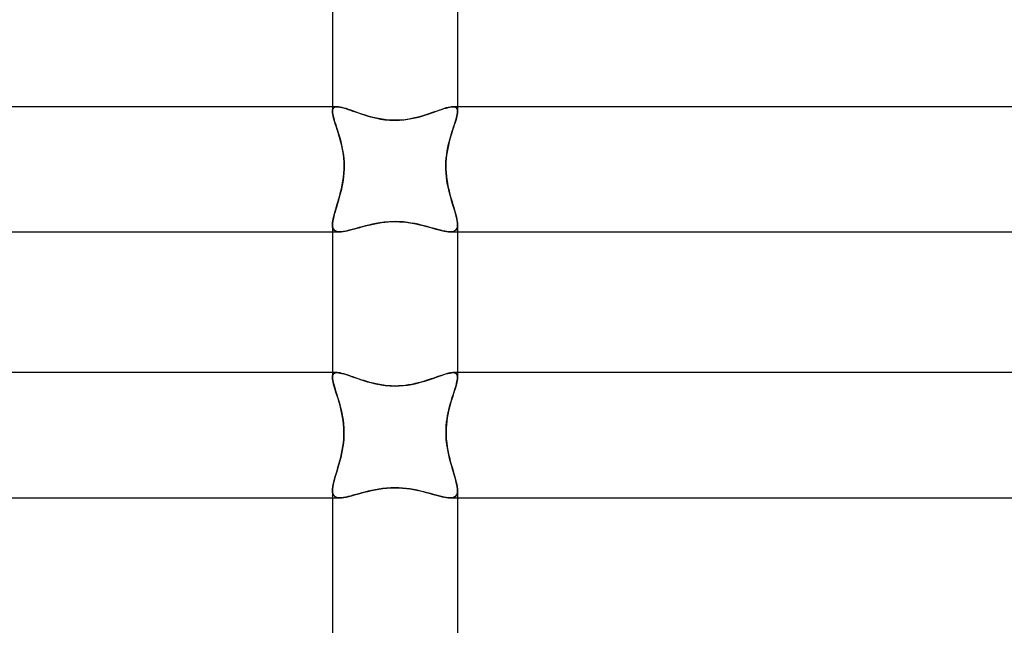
# Model space of a CAD drawing. Header units: millimetres. Extents: x -232 to 232, y -2 to 170.
# Tile 17 of 33: x -12 to 19, y 64 to 83. Entities that reach past the tile are written whole.
import ezdxf

# ---------------------------------------------------------------- set-up
doc = ezdxf.new("R2010")
doc.units = ezdxf.units.MM
doc.layers.add('HIDDEN', color=7, linetype='Continuous')
doc.layers.add('THICK', color=7, linetype='Continuous')

msp = doc.modelspace()

# ---------------------------------------------------------------- linework, layer by layer
at = {"layer": 'HIDDEN'}
for p, q in [((-1.855, 80.5), (-2, 80.5)), ((-2, 80.351), (-1.996, 80.398)), ((-1.996, 80.397), (-2, 80.351)), ((-1.997, 80.306), (-2, 80.351)), ((-1.99, 80.256), (-1.997, 80.306)), ((-1.985, 80.435), (-1.996, 80.397)), ((-1.996, 80.398), (-1.985, 80.435)), ((-1.965, 80.464), (-1.985, 80.435)), ((-1.985, 80.435), (-1.965, 80.464)), ((-1.937, 80.484), (-1.965, 80.464)), ((-1.965, 80.464), (-1.937, 80.484)), ((-1.9, 80.496), (-1.937, 80.484)), ((-1.937, 80.484), (-1.9, 80.496)), ((-1.855, 80.5), (-1.9, 80.496)), ((-1.9, 80.496), (-1.855, 80.5)), ((-1.809, 80.497), (-1.855, 80.5)), ((-1.855, 80.5), (-1.81, 80.497)), ((-1.81, 80.497), (-1.759, 80.489)), ((-1.757, 80.489), (-1.809, 80.497)), ((-1.759, 80.489), (-1.702, 80.477)), ((-1.698, 80.476), (-1.757, 80.489)), ((-1.702, 80.477), (-1.64, 80.46)), ((-1.634, 80.458), (-1.698, 80.476)), ((-1.64, 80.46), (-1.572, 80.439)), ((-1.565, 80.437), (-1.634, 80.458)), ((-1.572, 80.439), (-1.501, 80.415)), ((-1.492, 80.412), (-1.565, 80.437)), ((-1.501, 80.415), (-1.424, 80.389)), ((-1.413, 80.385), (-1.492, 80.412)), ((-1.424, 80.389), (-1.344, 80.361)), ((-1.33, 80.356), (-1.413, 80.385)), ((-1.344, 80.361), (-1.26, 80.331)), ((-1.243, 80.325), (-1.33, 80.356)), ((-1.26, 80.331), (-1.172, 80.3)), ((-1.152, 80.293), (-1.243, 80.325)), ((-1.172, 80.3), (-1.08, 80.269)), ((-1.057, 80.261), (-1.152, 80.293)), ((1.057, 80.261), (1.151, 80.293)), ((1.171, 80.3), (1.08, 80.269)), ((1.151, 80.293), (1.242, 80.325)), ((1.259, 80.331), (1.171, 80.3)), ((1.242, 80.325), (1.329, 80.356)), ((1.344, 80.361), (1.259, 80.331)), ((1.329, 80.356), (1.413, 80.385)), ((1.424, 80.389), (1.344, 80.361)), ((1.413, 80.385), (1.491, 80.412)), ((1.5, 80.415), (1.424, 80.389)), ((1.491, 80.412), (1.565, 80.437)), ((1.572, 80.439), (1.5, 80.415)), ((1.565, 80.437), (1.634, 80.458)), ((1.64, 80.46), (1.572, 80.439)), ((1.634, 80.458), (1.698, 80.476)), ((1.702, 80.477), (1.64, 80.46)), ((1.698, 80.476), (1.756, 80.489)), ((1.759, 80.489), (1.702, 80.477)), ((1.756, 80.489), (1.809, 80.497)), ((1.81, 80.497), (1.759, 80.489)), ((1.809, 80.497), (1.855, 80.5)), ((1.855, 80.5), (1.81, 80.497)), ((1.855, 80.5), (1.9, 80.496)), ((1.9, 80.496), (1.855, 80.5)), ((2, 80.5), (1.855, 80.5)), ((1.9, 80.496), (1.937, 80.484)), ((1.937, 80.484), (1.9, 80.496)), ((1.937, 80.484), (1.965, 80.464)), ((1.965, 80.464), (1.937, 80.484)), ((1.965, 80.464), (1.985, 80.435)), ((1.985, 80.435), (1.965, 80.464)), ((1.985, 80.435), (1.996, 80.397)), ((1.996, 80.398), (1.985, 80.435)), ((1.997, 80.305), (1.99, 80.253)), ((2, 80.351), (1.996, 80.398)), ((1.996, 80.397), (2, 80.351)), ((2, 80.351), (1.997, 80.305)), ((-1.979, 80.2), (-1.99, 80.256)), ((-1.963, 80.139), (-1.979, 80.2)), ((-1.945, 80.073), (-1.963, 80.139)), ((-1.923, 80.002), (-1.945, 80.073)), ((-1.899, 79.928), (-1.923, 80.002)), ((-1.08, 80.269), (-0.986, 80.238)), ((-0.959, 80.23), (-1.057, 80.261)), ((-0.986, 80.238), (-0.888, 80.208)), ((-0.858, 80.199), (-0.959, 80.23)), ((-0.888, 80.208), (-0.787, 80.179)), ((-0.753, 80.17), (-0.858, 80.199)), ((-0.787, 80.179), (-0.684, 80.153)), ((-0.645, 80.143), (-0.753, 80.17)), ((-0.684, 80.153), (-0.578, 80.128)), ((-0.531, 80.119), (-0.645, 80.143)), ((-0.578, 80.128), (-0.459, 80.106)), ((-0.408, 80.098), (-0.531, 80.119)), ((-0.459, 80.106), (-0.322, 80.085)), ((-0.279, 80.081), (-0.408, 80.098)), ((-0.322, 80.085), (-0.169, 80.071)), ((-0.142, 80.07), (-0.279, 80.081)), ((-0.169, 80.071), (0, 80.066)), ((0, 80.066), (-0.142, 80.07)), ((0.169, 80.071), (0, 80.066)), ((0, 80.066), (0.142, 80.07)), ((0.142, 80.07), (0.278, 80.081)), ((0.322, 80.085), (0.169, 80.071)), ((0.278, 80.081), (0.408, 80.097)), ((0.458, 80.106), (0.322, 80.085)), ((0.408, 80.097), (0.53, 80.119)), ((0.577, 80.128), (0.458, 80.106)), ((0.53, 80.119), (0.645, 80.143)), ((0.683, 80.152), (0.577, 80.128)), ((0.645, 80.143), (0.753, 80.17)), ((0.787, 80.179), (0.683, 80.152)), ((0.753, 80.17), (0.857, 80.199)), ((0.887, 80.208), (0.787, 80.179)), ((0.857, 80.199), (0.958, 80.229)), ((0.985, 80.238), (0.887, 80.208)), ((0.958, 80.229), (1.057, 80.261)), ((1.08, 80.269), (0.985, 80.238)), ((1.92, 79.992), (1.895, 79.915)), ((1.942, 80.064), (1.92, 79.992)), ((1.962, 80.132), (1.942, 80.064)), ((1.978, 80.195), (1.962, 80.132)), ((1.99, 80.253), (1.978, 80.195)), ((-1.874, 79.849), (-1.899, 79.928)), ((-1.847, 79.766), (-1.874, 79.849)), ((-1.82, 79.68), (-1.847, 79.766)), ((-1.792, 79.591), (-1.82, 79.68)), ((1.813, 79.66), (1.785, 79.568)), ((1.841, 79.749), (1.813, 79.66)), ((1.869, 79.834), (1.841, 79.749)), ((1.895, 79.915), (1.869, 79.834)), ((-1.765, 79.497), (-1.792, 79.591)), ((-1.738, 79.4), (-1.765, 79.497)), ((-1.713, 79.299), (-1.738, 79.4)), ((1.731, 79.374), (1.707, 79.272)), ((1.758, 79.472), (1.731, 79.374)), ((1.785, 79.568), (1.758, 79.472)), ((-1.69, 79.193), (-1.713, 79.299)), ((-1.669, 79.084), (-1.69, 79.193)), ((-1.652, 78.972), (-1.669, 79.084)), ((1.665, 79.061), (1.649, 78.952)), ((1.684, 79.168), (1.665, 79.061)), ((1.707, 79.272), (1.684, 79.168)), ((-1.638, 78.856), (-1.652, 78.972)), ((-1.629, 78.738), (-1.638, 78.856)), ((-1.626, 78.62), (-1.629, 78.738)), ((1.629, 78.727), (1.625, 78.614)), ((1.637, 78.84), (1.629, 78.727)), ((1.649, 78.952), (1.637, 78.84)), ((-1.634, 78.372), (-1.627, 78.5)), ((-1.627, 78.5), (-1.626, 78.62)), ((1.625, 78.614), (1.627, 78.5)), ((1.627, 78.5), (1.633, 78.388)), ((-1.686, 77.998), (-1.664, 78.119)), ((-1.664, 78.119), (-1.647, 78.244)), ((-1.647, 78.244), (-1.634, 78.372)), ((1.633, 78.388), (1.643, 78.278)), ((1.643, 78.278), (1.657, 78.169)), ((1.657, 78.169), (1.674, 78.061)), ((-1.766, 77.657), (-1.738, 77.767)), ((-1.738, 77.767), (-1.711, 77.88)), ((-1.711, 77.88), (-1.686, 77.998)), ((1.674, 78.061), (1.694, 77.955)), ((1.694, 77.955), (1.717, 77.851)), ((1.717, 77.851), (1.742, 77.749)), ((-1.855, 77.351), (-1.826, 77.449)), ((-1.826, 77.449), (-1.796, 77.552)), ((-1.796, 77.552), (-1.766, 77.657)), ((1.742, 77.749), (1.768, 77.65)), ((1.768, 77.65), (1.796, 77.553)), ((1.796, 77.553), (1.823, 77.46)), ((1.823, 77.46), (1.85, 77.369)), ((-1.935, 77.079), (-1.911, 77.165)), ((-1.911, 77.165), (-1.884, 77.256)), ((-1.884, 77.256), (-1.855, 77.351)), ((1.85, 77.369), (1.876, 77.282)), ((1.876, 77.282), (1.901, 77.198)), ((1.901, 77.198), (1.925, 77.117)), ((-1.997, 76.784), (-1.988, 76.849)), ((-1.988, 76.849), (-1.975, 76.92)), ((-1.975, 76.92), (-1.957, 76.997)), ((-1.957, 76.997), (-1.935, 77.079)), ((-0.18, 76.823), (-0.342, 76.809)), ((-0.326, 76.81), (-0.218, 76.82)), ((-0.218, 76.82), (-0.109, 76.826)), ((0, 76.828), (-0.18, 76.823)), ((-0.109, 76.826), (0, 76.828)), ((0.141, 76.825), (0, 76.828)), ((0, 76.828), (0.141, 76.825)), ((0.275, 76.816), (0.141, 76.825)), ((0.141, 76.825), (0.282, 76.815)), ((0.402, 76.801), (0.275, 76.816)), ((1.925, 77.117), (1.946, 77.041)), ((1.946, 77.041), (1.964, 76.968)), ((1.964, 76.968), (1.979, 76.9)), ((1.979, 76.9), (1.99, 76.836)), ((1.99, 76.836), (1.998, 76.778)), ((-2, 76.724), (-1.997, 76.784)), ((-2, 76.724), (-1.997, 76.67)), ((-1.996, 76.664), (-2, 76.724)), ((-1.997, 76.67), (-1.987, 76.624)), ((-1.983, 76.612), (-1.996, 76.664)), ((-1.987, 76.624), (-1.969, 76.585)), ((-1.96, 76.571), (-1.983, 76.612)), ((-1.969, 76.585), (-1.944, 76.553)), ((-1.927, 76.539), (-1.96, 76.571)), ((-1.944, 76.553), (-1.912, 76.529)), ((-1.885, 76.517), (-1.927, 76.539)), ((-1.912, 76.529), (-1.872, 76.513)), ((-1.833, 76.504), (-1.885, 76.517)), ((-1.872, 76.513), (-1.826, 76.503)), ((-1.772, 76.5), (-1.833, 76.504)), ((-1.826, 76.503), (-1.772, 76.5)), ((-1.713, 76.503), (-1.772, 76.5)), ((-1.772, 76.5), (-1.718, 76.502)), ((-1.718, 76.502), (-1.659, 76.509)), ((-1.647, 76.511), (-1.713, 76.503)), ((-1.659, 76.509), (-1.595, 76.52)), ((-1.576, 76.524), (-1.647, 76.511)), ((-1.595, 76.52), (-1.527, 76.534)), ((-1.499, 76.541), (-1.576, 76.524)), ((-1.527, 76.534), (-1.454, 76.552)), ((-1.417, 76.561), (-1.499, 76.541)), ((-1.454, 76.552), (-1.377, 76.572)), ((-1.33, 76.585), (-1.417, 76.561)), ((-1.377, 76.572), (-1.297, 76.594)), ((-1.239, 76.61), (-1.33, 76.585)), ((-1.297, 76.594), (-1.213, 76.617)), ((-1.144, 76.637), (-1.239, 76.61)), ((-1.213, 76.617), (-1.125, 76.642)), ((-1.044, 76.664), (-1.144, 76.637)), ((-1.125, 76.642), (-1.035, 76.667)), ((-0.941, 76.692), (-1.044, 76.664)), ((-1.035, 76.667), (-0.941, 76.692)), ((-0.834, 76.719), (-0.941, 76.692)), ((-0.941, 76.692), (-0.844, 76.716)), ((-0.844, 76.716), (-0.745, 76.739)), ((-0.723, 76.744), (-0.834, 76.719)), ((-0.745, 76.739), (-0.643, 76.761)), ((-0.61, 76.767), (-0.723, 76.744)), ((-0.643, 76.761), (-0.539, 76.78)), ((-0.486, 76.789), (-0.61, 76.767)), ((-0.539, 76.78), (-0.433, 76.797)), ((-0.342, 76.809), (-0.486, 76.789)), ((-0.433, 76.797), (-0.326, 76.81)), ((0.282, 76.815), (0.417, 76.799)), ((0.521, 76.783), (0.402, 76.801)), ((0.417, 76.799), (0.547, 76.779)), ((0.632, 76.763), (0.521, 76.783)), ((0.547, 76.779), (0.671, 76.755)), ((0.736, 76.741), (0.632, 76.763)), ((0.671, 76.755), (0.789, 76.729)), ((0.836, 76.718), (0.736, 76.741)), ((0.789, 76.729), (0.901, 76.702)), ((0.933, 76.694), (0.836, 76.718)), ((0.901, 76.702), (1.009, 76.674)), ((1.028, 76.669), (0.933, 76.694)), ((1.009, 76.674), (1.114, 76.645)), ((1.119, 76.643), (1.028, 76.669)), ((1.114, 76.645), (1.214, 76.617)), ((1.208, 76.619), (1.119, 76.643)), ((1.292, 76.595), (1.208, 76.619)), ((1.214, 76.617), (1.31, 76.59)), ((1.374, 76.573), (1.292, 76.595)), ((1.31, 76.59), (1.401, 76.565)), ((1.451, 76.553), (1.374, 76.573)), ((1.401, 76.565), (1.487, 76.544)), ((1.524, 76.535), (1.451, 76.553)), ((1.487, 76.544), (1.568, 76.526)), ((1.593, 76.52), (1.524, 76.535)), ((1.568, 76.526), (1.642, 76.512)), ((1.658, 76.509), (1.593, 76.52)), ((1.642, 76.512), (1.711, 76.503)), ((1.718, 76.502), (1.658, 76.509)), ((1.711, 76.503), (1.772, 76.5)), ((1.772, 76.5), (1.718, 76.502)), ((1.772, 76.5), (1.834, 76.504)), ((1.826, 76.503), (1.772, 76.5)), ((1.873, 76.513), (1.826, 76.503)), ((1.834, 76.504), (1.886, 76.517)), ((1.913, 76.529), (1.873, 76.513)), ((1.886, 76.517), (1.928, 76.539)), ((1.945, 76.553), (1.913, 76.529)), ((1.928, 76.539), (1.96, 76.571)), ((1.969, 76.585), (1.945, 76.553)), ((1.96, 76.571), (1.983, 76.613)), ((1.987, 76.624), (1.969, 76.585)), ((1.983, 76.613), (1.996, 76.664)), ((1.997, 76.67), (1.987, 76.624)), ((1.996, 76.664), (2, 76.724)), ((2, 76.724), (1.997, 76.67)), ((1.998, 76.778), (2, 76.724)), ((-2, 76.5), (-1.773, 76.5)), ((1.773, 76.5), (2, 76.5)), ((-1.852, 72), (-2, 72)), ((-1.996, 71.895), (-2, 71.848)), ((-2, 71.848), (-1.996, 71.895)), ((-1.997, 71.802), (-2, 71.848)), ((-1.99, 71.751), (-1.997, 71.802)), ((-1.984, 71.934), (-1.996, 71.895)), ((-1.996, 71.895), (-1.984, 71.933)), ((-1.964, 71.963), (-1.984, 71.934)), ((-1.984, 71.933), (-1.964, 71.963)), ((-1.935, 71.984), (-1.964, 71.963)), ((-1.964, 71.963), (-1.935, 71.984)), ((-1.898, 71.996), (-1.935, 71.984)), ((-1.935, 71.984), (-1.898, 71.996)), ((-1.852, 72), (-1.898, 71.996)), ((-1.898, 71.996), (-1.851, 72)), ((-1.806, 71.997), (-1.852, 72)), ((-1.851, 72), (-1.805, 71.997)), ((-1.755, 71.99), (-1.806, 71.997)), ((-1.805, 71.997), (-1.754, 71.989)), ((-1.699, 71.977), (-1.755, 71.99)), ((-1.754, 71.989), (-1.696, 71.977)), ((-1.638, 71.961), (-1.699, 71.977)), ((-1.696, 71.977), (-1.634, 71.96)), ((-1.572, 71.941), (-1.638, 71.961)), ((-1.634, 71.96), (-1.566, 71.939)), ((-1.501, 71.918), (-1.572, 71.941)), ((-1.566, 71.939), (-1.493, 71.915)), ((-1.426, 71.893), (-1.501, 71.918)), ((-1.493, 71.915), (-1.416, 71.889)), ((-1.347, 71.865), (-1.426, 71.893)), ((-1.416, 71.889), (-1.335, 71.861)), ((-1.265, 71.836), (-1.347, 71.865)), ((-1.335, 71.861), (-1.25, 71.831)), ((-1.179, 71.807), (-1.265, 71.836)), ((-1.25, 71.831), (-1.161, 71.801)), ((-1.089, 71.776), (-1.179, 71.807)), ((-1.161, 71.801), (-1.069, 71.77)), ((1.12, 71.787), (1.03, 71.757)), ((1.051, 71.764), (1.146, 71.795)), ((1.207, 71.816), (1.12, 71.787)), ((1.146, 71.795), (1.237, 71.827)), ((1.29, 71.845), (1.207, 71.816)), ((1.237, 71.827), (1.324, 71.857)), ((1.369, 71.873), (1.29, 71.845)), ((1.324, 71.857), (1.407, 71.886)), ((1.445, 71.899), (1.369, 71.873)), ((1.407, 71.886), (1.486, 71.913)), ((1.517, 71.923), (1.445, 71.899)), ((1.486, 71.913), (1.56, 71.937)), ((1.585, 71.945), (1.517, 71.923)), ((1.56, 71.937), (1.629, 71.959)), ((1.648, 71.964), (1.585, 71.945)), ((1.629, 71.959), (1.693, 71.976)), ((1.706, 71.979), (1.648, 71.964)), ((1.693, 71.976), (1.752, 71.989)), ((1.76, 71.99), (1.706, 71.979)), ((1.752, 71.989), (1.805, 71.997)), ((1.808, 71.998), (1.76, 71.99)), ((1.805, 71.997), (1.852, 72)), ((1.851, 72), (1.808, 71.998)), ((1.892, 71.997), (1.851, 72)), ((1.852, 72), (1.898, 71.996)), ((2, 72), (1.852, 72)), ((1.926, 71.988), (1.892, 71.997)), ((1.898, 71.996), (1.936, 71.984)), ((1.953, 71.973), (1.926, 71.988)), ((1.936, 71.984), (1.964, 71.963)), ((1.974, 71.951), (1.953, 71.973)), ((1.964, 71.963), (1.985, 71.933)), ((1.989, 71.923), (1.974, 71.951)), ((1.985, 71.933), (1.996, 71.895)), ((1.997, 71.888), (1.989, 71.923)), ((1.997, 71.801), (1.99, 71.748)), ((1.996, 71.895), (2, 71.848)), ((2, 71.847), (1.997, 71.888)), ((2, 71.848), (1.997, 71.801)), ((-1.979, 71.695), (-1.99, 71.751)), ((-1.964, 71.634), (-1.979, 71.695)), ((-1.945, 71.568), (-1.964, 71.634)), ((-1.924, 71.498), (-1.945, 71.568)), ((-1.901, 71.423), (-1.924, 71.498)), ((-0.997, 71.747), (-1.089, 71.776)), ((-1.069, 71.77), (-0.974, 71.739)), ((-0.902, 71.717), (-0.997, 71.747)), ((-0.974, 71.739), (-0.875, 71.71)), ((-0.804, 71.689), (-0.902, 71.717)), ((-0.875, 71.71), (-0.774, 71.681)), ((-0.703, 71.663), (-0.804, 71.689)), ((-0.774, 71.681), (-0.67, 71.655)), ((-0.597, 71.639), (-0.703, 71.663)), ((-0.67, 71.655), (-0.563, 71.632)), ((-0.486, 71.617), (-0.597, 71.639)), ((-0.563, 71.632), (-0.446, 71.61)), ((-0.37, 71.599), (-0.486, 71.617)), ((-0.446, 71.61), (-0.313, 71.591)), ((-0.25, 71.584), (-0.37, 71.599)), ((-0.313, 71.591), (-0.164, 71.578)), ((-0.125, 71.576), (-0.25, 71.584)), ((-0.164, 71.578), (0, 71.573)), ((0, 71.573), (-0.125, 71.576)), ((0, 71.573), (0.138, 71.576)), ((0.11, 71.575), (0, 71.573)), ((0.219, 71.582), (0.11, 71.575)), ((0.138, 71.576), (0.273, 71.587)), ((0.326, 71.593), (0.219, 71.582)), ((0.273, 71.587), (0.401, 71.603)), ((0.433, 71.608), (0.326, 71.593)), ((0.401, 71.603), (0.524, 71.624)), ((0.539, 71.627), (0.433, 71.608)), ((0.524, 71.624), (0.639, 71.648)), ((0.642, 71.649), (0.539, 71.627)), ((0.639, 71.648), (0.747, 71.674)), ((0.743, 71.673), (0.642, 71.649)), ((0.842, 71.7), (0.743, 71.673)), ((0.747, 71.674), (0.851, 71.703)), ((0.938, 71.728), (0.842, 71.7)), ((0.851, 71.703), (0.953, 71.733)), ((1.03, 71.757), (0.938, 71.728)), ((0.953, 71.733), (1.051, 71.764)), ((1.921, 71.487), (1.897, 71.411)), ((1.943, 71.56), (1.921, 71.487)), ((1.962, 71.628), (1.943, 71.56)), ((1.978, 71.691), (1.962, 71.628)), ((1.99, 71.748), (1.978, 71.691)), ((-1.876, 71.344), (-1.901, 71.423)), ((-1.849, 71.262), (-1.876, 71.344)), ((-1.822, 71.176), (-1.849, 71.262)), ((-1.795, 71.087), (-1.822, 71.176)), ((1.816, 71.156), (1.789, 71.064)), ((1.844, 71.245), (1.816, 71.156)), ((1.871, 71.329), (1.844, 71.245)), ((1.897, 71.411), (1.871, 71.329)), ((-1.769, 70.993), (-1.795, 71.087)), ((-1.742, 70.896), (-1.769, 70.993)), ((-1.717, 70.795), (-1.742, 70.896)), ((1.736, 70.87), (1.711, 70.768)), ((1.762, 70.968), (1.736, 70.87)), ((1.789, 71.064), (1.762, 70.968)), ((-1.695, 70.69), (-1.717, 70.795)), ((-1.674, 70.581), (-1.695, 70.69)), ((-1.657, 70.469), (-1.674, 70.581)), ((1.671, 70.558), (1.655, 70.449)), ((1.69, 70.664), (1.671, 70.558)), ((1.711, 70.768), (1.69, 70.664)), ((-1.644, 70.354), (-1.657, 70.469)), ((-1.636, 70.237), (-1.644, 70.354)), ((-1.632, 70.119), (-1.636, 70.237)), ((1.635, 70.226), (1.632, 70.113)), ((1.643, 70.338), (1.635, 70.226)), ((1.655, 70.449), (1.643, 70.338)), ((-1.64, 69.878), (-1.633, 70)), ((-1.633, 70), (-1.632, 70.119)), ((1.632, 70.113), (1.633, 70)), ((1.633, 70), (1.64, 69.877)), ((-1.688, 69.519), (-1.667, 69.637)), ((-1.667, 69.637), (-1.651, 69.756)), ((-1.651, 69.756), (-1.64, 69.878)), ((1.64, 69.877), (1.652, 69.755)), ((1.652, 69.755), (1.668, 69.634)), ((1.668, 69.634), (1.688, 69.516)), ((-1.765, 69.179), (-1.737, 69.289)), ((-1.737, 69.289), (-1.711, 69.403)), ((-1.711, 69.403), (-1.688, 69.519)), ((1.688, 69.516), (1.712, 69.4)), ((1.712, 69.4), (1.738, 69.286)), ((1.738, 69.286), (1.766, 69.175)), ((-1.854, 68.867), (-1.825, 68.967)), ((-1.825, 68.967), (-1.795, 69.071)), ((-1.795, 69.071), (-1.765, 69.179)), ((1.766, 69.175), (1.796, 69.068)), ((1.796, 69.068), (1.826, 68.964)), ((1.826, 68.964), (1.855, 68.863)), ((-1.935, 68.59), (-1.91, 68.678)), ((-1.91, 68.678), (-1.883, 68.77)), ((-1.883, 68.77), (-1.854, 68.867)), ((1.855, 68.863), (1.884, 68.767)), ((1.884, 68.767), (1.911, 68.675)), ((1.911, 68.675), (1.935, 68.588)), ((-1.997, 68.289), (-1.988, 68.356)), ((-1.988, 68.356), (-1.974, 68.429)), ((-1.974, 68.429), (-1.956, 68.507)), ((-1.956, 68.507), (-1.935, 68.59)), ((-0.135, 68.319), (-0.269, 68.31)), ((-0.258, 68.311), (-0.13, 68.319)), ((0, 68.322), (-0.135, 68.319)), ((-0.13, 68.319), (0, 68.322)), ((0.121, 68.32), (0, 68.322)), ((0, 68.322), (0.121, 68.32)), ((0.241, 68.312), (0.121, 68.32)), ((0.121, 68.32), (0.243, 68.312)), ((1.935, 68.588), (1.957, 68.505)), ((1.957, 68.505), (1.975, 68.427)), ((1.975, 68.427), (1.988, 68.355)), ((1.988, 68.355), (1.997, 68.289)), ((-2, 68.229), (-1.997, 68.289)), ((-2, 68.229), (-1.996, 68.167)), ((-1.996, 68.167), (-2, 68.229)), ((-1.996, 68.167), (-1.983, 68.115)), ((-1.982, 68.115), (-1.996, 68.167)), ((-1.983, 68.115), (-1.96, 68.073)), ((-1.959, 68.072), (-1.982, 68.115)), ((-1.96, 68.073), (-1.927, 68.04)), ((-1.926, 68.04), (-1.959, 68.072)), ((-1.927, 68.04), (-1.883, 68.017)), ((-1.883, 68.017), (-1.926, 68.04)), ((-1.883, 68.017), (-1.83, 68.004)), ((-1.83, 68.004), (-1.883, 68.017)), ((-1.83, 68.004), (-1.767, 68)), ((-1.768, 68), (-1.83, 68.004)), ((-1.709, 68.003), (-1.768, 68)), ((-1.767, 68), (-1.704, 68.003)), ((-1.645, 68.01), (-1.709, 68.003)), ((-1.704, 68.003), (-1.635, 68.012)), ((-1.576, 68.023), (-1.645, 68.01)), ((-1.635, 68.012), (-1.558, 68.026)), ((-1.501, 68.039), (-1.576, 68.023)), ((-1.558, 68.026), (-1.475, 68.045)), ((-1.422, 68.058), (-1.501, 68.039)), ((-1.475, 68.045), (-1.387, 68.067)), ((-1.337, 68.08), (-1.422, 68.058)), ((-1.387, 68.067), (-1.293, 68.092)), ((-1.249, 68.104), (-1.337, 68.08)), ((-1.293, 68.092), (-1.195, 68.119)), ((-1.156, 68.13), (-1.249, 68.104)), ((-1.195, 68.119), (-1.091, 68.147)), ((-1.06, 68.156), (-1.156, 68.13)), ((-1.091, 68.147), (-0.983, 68.176)), ((-0.96, 68.182), (-1.06, 68.156)), ((-0.983, 68.176), (-0.871, 68.205)), ((-0.856, 68.208), (-0.96, 68.182)), ((-0.871, 68.205), (-0.755, 68.232)), ((-0.75, 68.233), (-0.856, 68.208)), ((-0.755, 68.232), (-0.635, 68.257)), ((-0.638, 68.257), (-0.75, 68.233)), ((-0.521, 68.278), (-0.638, 68.257)), ((-0.635, 68.257), (-0.512, 68.279)), ((-0.398, 68.296), (-0.521, 68.278)), ((-0.512, 68.279), (-0.386, 68.298)), ((-0.269, 68.31), (-0.398, 68.296)), ((-0.386, 68.298), (-0.258, 68.311)), ((0.36, 68.301), (0.241, 68.312)), ((0.243, 68.312), (0.363, 68.3)), ((0.478, 68.285), (0.36, 68.301)), ((0.363, 68.3), (0.479, 68.285)), ((0.594, 68.265), (0.478, 68.285)), ((0.479, 68.285), (0.592, 68.266)), ((0.592, 68.266), (0.7, 68.244)), ((0.708, 68.242), (0.594, 68.265)), ((0.7, 68.244), (0.804, 68.221)), ((0.819, 68.217), (0.708, 68.242)), ((0.804, 68.221), (0.904, 68.197)), ((0.926, 68.191), (0.819, 68.217)), ((0.904, 68.197), (1.001, 68.172)), ((1.03, 68.164), (0.926, 68.191)), ((1.001, 68.172), (1.095, 68.146)), ((1.13, 68.137), (1.03, 68.164)), ((1.095, 68.146), (1.186, 68.121)), ((1.227, 68.11), (1.13, 68.137)), ((1.186, 68.121), (1.273, 68.097)), ((1.319, 68.085), (1.227, 68.11)), ((1.273, 68.097), (1.357, 68.075)), ((1.406, 68.062), (1.319, 68.085)), ((1.357, 68.075), (1.437, 68.054)), ((1.489, 68.041), (1.406, 68.062)), ((1.437, 68.054), (1.512, 68.036)), ((1.567, 68.024), (1.489, 68.041)), ((1.512, 68.036), (1.583, 68.021)), ((1.64, 68.011), (1.567, 68.024)), ((1.583, 68.021), (1.65, 68.01)), ((1.707, 68.003), (1.64, 68.011)), ((1.65, 68.01), (1.711, 68.003)), ((1.767, 68), (1.707, 68.003)), ((1.711, 68.003), (1.767, 68)), ((1.83, 68.004), (1.767, 68)), ((1.767, 68), (1.822, 68.003)), ((1.822, 68.003), (1.87, 68.013)), ((1.883, 68.017), (1.83, 68.004)), ((1.87, 68.013), (1.91, 68.03)), ((1.926, 68.039), (1.883, 68.017)), ((1.91, 68.03), (1.943, 68.054)), ((1.959, 68.072), (1.926, 68.039)), ((1.943, 68.054), (1.968, 68.086)), ((1.982, 68.114), (1.959, 68.072)), ((1.968, 68.086), (1.986, 68.126)), ((1.996, 68.167), (1.982, 68.114)), ((1.986, 68.126), (1.997, 68.173)), ((2, 68.229), (1.996, 68.167)), ((1.997, 68.289), (2, 68.229)), ((1.997, 68.173), (2, 68.229)), ((-2, 68), (-1.768, 68)), ((1.768, 68), (2, 68))]:
    msp.add_line(p, q, dxfattribs=at)
at = {"layer": 'THICK'}
for p, q in [((-2, 85.219), (-2, 80.352)), ((2, 85.219), (2, 80.352)), ((-2, 80.5), (-183.616, 80.5)), ((-2, 80.351), (-1.997, 80.305)), ((-1.997, 80.305), (-1.99, 80.253)), ((1.99, 80.256), (1.997, 80.306)), ((1.997, 80.306), (2, 80.351)), ((183.616, 80.5), (2, 80.5)), ((-1.99, 80.253), (-1.977, 80.195)), ((-1.977, 80.195), (-1.961, 80.132)), ((-1.961, 80.132), (-1.942, 80.064)), ((-1.942, 80.064), (-1.92, 79.992)), ((-1.92, 79.992), (-1.895, 79.915)), ((1.899, 79.928), (1.923, 80.003)), ((1.923, 80.003), (1.945, 80.073)), ((1.945, 80.073), (1.963, 80.139)), ((1.963, 80.139), (1.979, 80.2)), ((1.979, 80.2), (1.99, 80.256)), ((-1.895, 79.915), (-1.869, 79.834)), ((-1.869, 79.834), (-1.841, 79.749)), ((-1.841, 79.749), (-1.813, 79.66)), ((-1.813, 79.66), (-1.785, 79.568)), ((1.792, 79.591), (1.82, 79.681)), ((1.82, 79.681), (1.847, 79.767)), ((1.847, 79.767), (1.874, 79.849)), ((1.874, 79.849), (1.899, 79.928)), ((-1.785, 79.568), (-1.758, 79.472)), ((-1.758, 79.472), (-1.731, 79.373)), ((-1.731, 79.373), (-1.707, 79.272)), ((1.713, 79.299), (1.738, 79.401)), ((1.738, 79.401), (1.765, 79.498)), ((1.765, 79.498), (1.792, 79.591)), ((-1.707, 79.272), (-1.684, 79.168)), ((-1.684, 79.168), (-1.665, 79.061)), ((-1.665, 79.061), (-1.649, 78.952)), ((1.652, 78.972), (1.669, 79.085)), ((1.669, 79.085), (1.69, 79.194)), ((1.69, 79.194), (1.713, 79.299)), ((-1.649, 78.952), (-1.637, 78.84)), ((-1.637, 78.84), (-1.629, 78.728)), ((-1.629, 78.728), (-1.625, 78.614)), ((1.626, 78.62), (1.629, 78.739)), ((1.629, 78.739), (1.638, 78.856)), ((1.638, 78.856), (1.652, 78.972)), ((-1.627, 78.5), (-1.633, 78.383)), ((-1.625, 78.614), (-1.627, 78.5)), ((1.627, 78.5), (1.626, 78.62)), ((1.634, 78.377), (1.627, 78.5)), ((-1.659, 78.151), (-1.678, 78.038)), ((-1.644, 78.266), (-1.659, 78.151)), ((-1.633, 78.383), (-1.644, 78.266)), ((1.645, 78.256), (1.634, 78.377)), ((1.662, 78.135), (1.645, 78.256)), ((1.682, 78.017), (1.662, 78.135)), ((-1.725, 77.818), (-1.752, 77.711)), ((-1.7, 77.927), (-1.725, 77.818)), ((-1.678, 78.038), (-1.7, 77.927)), ((1.706, 77.9), (1.682, 78.017)), ((1.733, 77.786), (1.706, 77.9)), ((1.762, 77.675), (1.733, 77.786)), ((-1.809, 77.508), (-1.837, 77.411)), ((-1.78, 77.608), (-1.809, 77.508)), ((-1.752, 77.711), (-1.78, 77.608)), ((1.791, 77.567), (1.762, 77.675)), ((1.822, 77.463), (1.791, 77.567)), ((1.852, 77.362), (1.822, 77.463)), ((-1.918, 77.142), (-1.94, 77.06)), ((-1.892, 77.228), (-1.918, 77.142)), ((-1.865, 77.318), (-1.892, 77.228)), ((-1.837, 77.411), (-1.865, 77.318)), ((1.881, 77.266), (1.852, 77.362)), ((1.909, 77.173), (1.881, 77.266)), ((1.934, 77.085), (1.909, 77.173)), ((-1.989, 76.843), (-1.997, 76.781)), ((-1.977, 76.91), (-1.989, 76.843)), ((-1.96, 76.983), (-1.977, 76.91)), ((-1.94, 77.06), (-1.96, 76.983)), ((1.956, 77.002), (1.934, 77.085)), ((1.974, 76.924), (1.956, 77.002)), ((1.988, 76.852), (1.974, 76.924)), ((1.997, 76.785), (1.988, 76.852)), ((-1.997, 76.781), (-2, 76.724)), ((-2, 76.724), (-2, 71.848)), ((2, 76.724), (1.997, 76.785)), ((2, 76.724), (2, 71.848)), ((-183.616, 76.5), (-2, 76.5)), ((2, 76.5), (183.616, 76.5)), ((-2, 72), (-183.991, 72)), ((-2, 71.848), (-1.997, 71.799)), ((-1.997, 71.799), (-1.989, 71.745)), ((1.992, 71.758), (1.998, 71.805)), ((1.998, 71.805), (2, 71.847)), ((183.991, 72), (2, 72)), ((-1.989, 71.745), (-1.976, 71.684)), ((-1.976, 71.684), (-1.96, 71.618)), ((-1.96, 71.618), (-1.939, 71.547)), ((-1.939, 71.547), (-1.916, 71.47)), ((-1.916, 71.47), (-1.89, 71.389)), ((1.913, 71.462), (1.934, 71.529)), ((1.934, 71.529), (1.952, 71.592)), ((1.952, 71.592), (1.968, 71.652)), ((1.968, 71.652), (1.982, 71.707)), ((1.982, 71.707), (1.992, 71.758)), ((-1.89, 71.389), (-1.863, 71.303)), ((-1.863, 71.303), (-1.834, 71.213)), ((-1.834, 71.213), (-1.805, 71.118)), ((1.793, 71.079), (1.818, 71.162)), ((1.818, 71.162), (1.843, 71.241)), ((1.843, 71.241), (1.867, 71.318)), ((1.867, 71.318), (1.891, 71.392)), ((1.891, 71.392), (1.913, 71.462)), ((-1.805, 71.118), (-1.776, 71.02)), ((-1.776, 71.02), (-1.748, 70.918)), ((-1.748, 70.918), (-1.722, 70.812)), ((1.722, 70.813), (1.745, 70.905)), ((1.745, 70.905), (1.769, 70.994)), ((1.769, 70.994), (1.793, 71.079)), ((-1.722, 70.812), (-1.697, 70.704)), ((-1.697, 70.704), (-1.676, 70.592)), ((-1.676, 70.592), (-1.659, 70.478)), ((1.651, 70.419), (1.665, 70.522)), ((1.665, 70.522), (1.681, 70.622)), ((1.681, 70.622), (1.701, 70.719)), ((1.701, 70.719), (1.722, 70.813)), ((-1.659, 70.478), (-1.645, 70.361)), ((-1.645, 70.361), (-1.636, 70.242)), ((-1.636, 70.242), (-1.632, 70.121)), ((1.632, 70.106), (1.634, 70.211)), ((1.634, 70.211), (1.641, 70.315)), ((1.641, 70.315), (1.651, 70.419)), ((-1.633, 70), (-1.64, 69.879)), ((-1.632, 70.121), (-1.633, 70)), ((1.633, 70), (1.632, 70.106)), ((1.639, 69.883), (1.633, 70)), ((-1.667, 69.639), (-1.687, 69.522)), ((-1.651, 69.758), (-1.667, 69.639)), ((-1.64, 69.879), (-1.651, 69.758)), ((1.65, 69.766), (1.639, 69.883)), ((1.665, 69.651), (1.65, 69.766)), ((1.684, 69.538), (1.665, 69.651)), ((-1.736, 69.293), (-1.764, 69.182)), ((-1.71, 69.406), (-1.736, 69.293)), ((-1.687, 69.522), (-1.71, 69.406)), ((1.706, 69.427), (1.684, 69.538)), ((1.73, 69.318), (1.706, 69.427)), ((1.757, 69.212), (1.73, 69.318)), ((-1.824, 68.971), (-1.853, 68.871)), ((-1.794, 69.075), (-1.824, 68.971)), ((-1.764, 69.182), (-1.794, 69.075)), ((1.784, 69.109), (1.757, 69.212)), ((1.813, 69.009), (1.784, 69.109)), ((1.841, 68.912), (1.813, 69.009)), ((-1.909, 68.681), (-1.934, 68.593)), ((-1.882, 68.774), (-1.909, 68.681)), ((-1.853, 68.871), (-1.882, 68.774)), ((1.868, 68.819), (1.841, 68.912)), ((1.895, 68.73), (1.868, 68.819)), ((1.92, 68.644), (1.895, 68.73)), ((1.942, 68.563), (1.92, 68.644)), ((-1.988, 68.357), (-1.997, 68.29)), ((-1.974, 68.431), (-1.988, 68.357)), ((-1.956, 68.509), (-1.974, 68.431)), ((-1.934, 68.593), (-1.956, 68.509)), ((1.961, 68.486), (1.942, 68.563)), ((1.978, 68.414), (1.961, 68.486)), ((1.99, 68.347), (1.978, 68.414)), ((1.997, 68.285), (1.99, 68.347)), ((-1.997, 68.29), (-2, 68.229)), ((-2, 68.228), (-2, 63.344)), ((2, 68.229), (1.997, 68.285)), ((2, 68.228), (2, 63.344)), ((-183.992, 68), (-2, 68)), ((2, 68), (183.992, 68))]:
    msp.add_line(p, q, dxfattribs=at)

doc.saveas('drawing.dxf')
